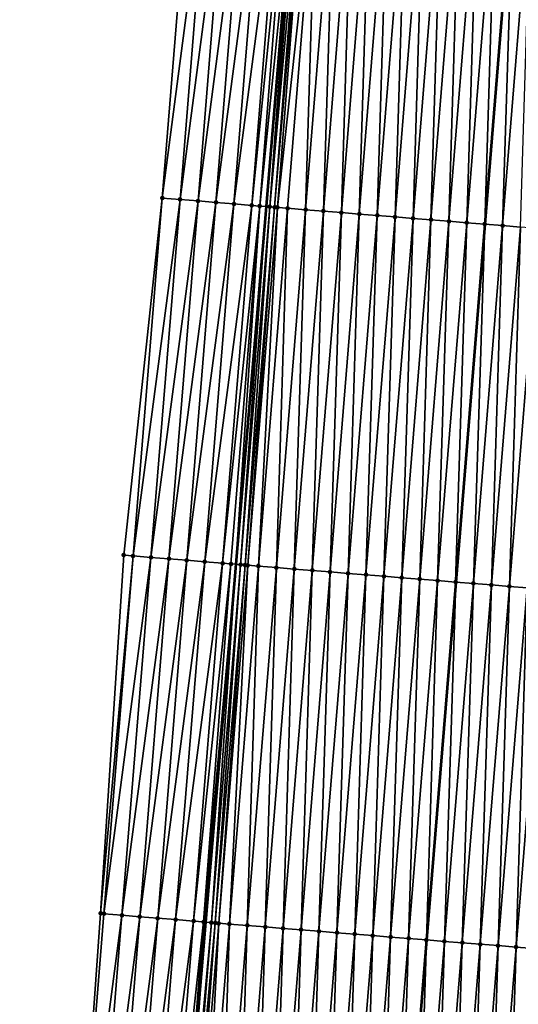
# Model space of a CAD drawing. Header units: feet. Extents: x 2017424 to 2024169, y 808042 to 818730.
# Tile 82 of 256: x 2023592 to 2023620, y 810699 to 810754. Entities that reach past the tile are written whole.
import ezdxf

# ---------------------------------------------------------------- set-up
doc = ezdxf.new("R2010")
doc.units = ezdxf.units.FT
doc.header["$MEASUREMENT"] = 0
for name, color, linetype, lineweight in [('EP_Travel Lane', 172, 'Continuous', 53), ('NB-Road Shots', 141, 'Continuous', 100), ('NB-Road X-Section', 40, 'Continuous', 13), ('STRIPING', 60, 'Continuous', 53)]:
    doc.layers.add(name, color=color, linetype=linetype, lineweight=lineweight)
doc.layers.add('I-77-MM15-17_NB-Surface-BORDER', color=7, linetype='Continuous')
doc.layers.add('I-77-MM15-17_NB-Surface-TIN', color=7, linetype='Continuous')

msp = doc.modelspace()

# ---------------------------------------------------------------- linework, layer by layer
at = {"layer": 'EP_Travel Lane'}
msp.add_polyline3d([(2023632.992559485, 811081.9913671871, 313.6887602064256), (2023631.403620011, 811062.0650068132, 313.0420746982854), (2023629.814733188, 811042.1393067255, 312.37646382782), (2023628.225897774, 811022.2142513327, 311.6923577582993), (2023626.637127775, 811002.2900162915, 310.9847288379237), (2023625.048456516, 810982.3670195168, 310.2415907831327), (2023623.459773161, 810962.443871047, 309.5028009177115), (2023621.875064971, 810942.5160834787, 308.7736940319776), (2023620.292270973, 810922.5912920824, 308.0683231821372), (2023618.709496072, 810902.6667411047, 307.3562105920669), (2023617.126742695, 810882.7424610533, 306.636506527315), (2023615.544039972, 810862.818818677, 305.8989240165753), (2023613.961325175, 810842.8950242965, 305.1656046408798), (2023612.378627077, 810822.9714401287, 304.4263903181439), (2023610.795837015, 810803.0466982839, 303.7196265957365), (2023609.213000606, 810783.121373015, 303.0292242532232), (2023607.630161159, 810763.1960094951, 302.3398941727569), (2023605.979310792, 810743.302114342, 301.6367333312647), (2023604.299157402, 810723.383951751, 300.9671775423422), (2023602.619003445, 810703.4657824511, 300.2978172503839), (2023600.938881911, 810683.5479975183, 299.6173624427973), (2023599.258795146, 810663.630624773, 298.9250161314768), (2023597.578762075, 810643.7138885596, 298.214302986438)], dxfattribs=at)
at = {"layer": 'I-77-MM15-17_NB-Surface-BORDER', "color": 3, "linetype": 'Continuous', "lineweight": -3}
msp.add_polyline3d([(2023592.275130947, 810644.1509401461, 298.0404643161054), (2023593.842844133, 810664.0763767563, 298.7634139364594), (2023595.35983458, 810684.0066878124, 299.4647955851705), (2023596.772060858, 810703.9467178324, 300.1316304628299), (2023598.064089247, 810723.8970775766, 300.7823496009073), (2023600.200499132, 810743.7770080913, 301.4850223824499), (2023601.806660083, 810763.6644629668, 302.1803638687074), (2023603.389894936, 810783.5897562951, 302.8707733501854), (2023604.973062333, 810803.5142006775, 303.5849821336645), (2023606.556296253, 810823.4394822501, 304.275729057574), (2023608.176198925, 810843.3611824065, 304.9850735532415), (2023610.338646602, 810863.2390733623, 305.7138984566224), (2023612.023040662, 810883.1550616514, 306.4396089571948), (2023613.071149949, 810903.122193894, 307.1490006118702), (2023614.472912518, 810923.0611707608, 307.8599184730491), (2023615.923728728, 810942.9967432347, 308.5570902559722), (2023617.531072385, 810962.924606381, 309.2755246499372), (2023619.229140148, 810982.8390666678, 310.0133402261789), (2023620.852619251, 811002.7593942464, 310.7534461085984), (2023622.591359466, 811022.6712216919, 311.4738650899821), (2023624.504553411, 811042.5698100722, 312.1751374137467), (2023626.538990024, 811062.4591581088, 312.8642135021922), (2023628.913183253, 811082.3210634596, 313.5632817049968)], dxfattribs=at)
at = {"layer": 'I-77-MM15-17_NB-Surface-TIN', "color": 128, "linetype": 'Continuous', "lineweight": -3}
for points in [[(2023600.200499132, 810743.7770080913, 301.4850223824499), (2023602.803469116, 810763.5846373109, 302.1976541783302), (2023601.806660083, 810763.6644629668, 302.1803638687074)], [(2023600.200499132, 810743.7770080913, 301.4850223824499), (2023601.197156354, 810743.6953081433, 301.5053473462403), (2023602.803469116, 810763.5846373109, 302.1976541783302)], [(2023601.197156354, 810743.6953081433, 301.5053473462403), (2023603.800256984, 810763.5045452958, 302.2224116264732), (2023602.803469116, 810763.5846373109, 302.1976541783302)], [(2023601.197156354, 810743.6953081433, 301.5053473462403), (2023602.193793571, 810743.6133620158, 301.5327738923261), (2023603.800256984, 810763.5045452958, 302.2224116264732)], [(2023602.193793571, 810743.6133620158, 301.5327738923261), (2023604.79701148, 810763.4240332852, 302.2589432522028), (2023603.800256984, 810763.5045452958, 302.2224116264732)], [(2023602.193793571, 810743.6133620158, 301.5327738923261), (2023603.190429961, 810743.5314057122, 301.560493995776), (2023604.79701148, 810763.4240332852, 302.2589432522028)], [(2023603.190429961, 810743.5314057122, 301.560493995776), (2023605.793820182, 810763.344203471, 302.276350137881), (2023604.79701148, 810763.4240332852, 302.2589432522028)], [(2023603.190429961, 810743.5314057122, 301.560493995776), (2023604.187076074, 810743.449569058, 301.5847625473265), (2023605.793820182, 810763.344203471, 302.276350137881)], [(2023604.187076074, 810743.449569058, 301.5847625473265), (2023606.790594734, 810763.2639438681, 302.3058057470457), (2023605.793820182, 810763.344203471, 302.276350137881)], [(2023604.187076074, 810743.449569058, 301.5847625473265), (2023605.183724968, 810743.3677666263, 301.6080438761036), (2023606.790594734, 810763.2639438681, 302.3058057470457)], [(2023605.183724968, 810743.3677666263, 301.6080438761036), (2023607.194908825, 810763.2308953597, 302.3314992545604), (2023606.790594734, 810763.2639438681, 302.3058057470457)], [(2023605.183724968, 810743.3677666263, 301.6080438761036), (2023605.630549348, 810743.3307682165, 301.6277721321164), (2023607.194908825, 810763.2308953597, 302.3314992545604)], [(2023605.630549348, 810743.3307682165, 301.6277721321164), (2023607.630161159, 810763.1960094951, 302.3398941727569), (2023607.194908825, 810763.2308953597, 302.3314992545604)], [(2023605.630549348, 810743.3307682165, 301.6277721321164), (2023605.979310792, 810743.302114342, 301.6367333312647), (2023607.630161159, 810763.1960094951, 302.3398941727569)], [(2023606.180344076, 810743.2855976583, 301.6418987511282), (2023607.630161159, 810763.1960094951, 302.3398941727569), (2023605.979310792, 810743.302114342, 301.6367333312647)], [(2023606.180344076, 810743.2855976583, 301.6418987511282), (2023607.787347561, 810763.1834108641, 302.3429259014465), (2023607.630161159, 810763.1960094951, 302.3398941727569)], [(2023606.180344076, 810743.2855976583, 301.6418987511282), (2023608.012578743, 810763.1654370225, 302.3450792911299), (2023607.787347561, 810763.1834108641, 302.3429259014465)], [(2023606.180344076, 810743.2855976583, 301.6418987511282), (2023606.454828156, 810743.2631470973, 301.6460637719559), (2023608.012578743, 810763.1654370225, 302.3450792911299)], [(2023606.454828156, 810743.2631470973, 301.6460637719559), (2023608.152141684, 810763.1543832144, 302.3440858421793), (2023608.012578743, 810763.1654370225, 302.3450792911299)], [(2023606.454828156, 810743.2631470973, 301.6460637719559), (2023606.614306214, 810743.2502338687, 301.6447358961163), (2023608.152141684, 810763.1543832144, 302.3440858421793)], [(2023606.614306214, 810743.2502338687, 301.6447358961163), (2023608.784242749, 810763.1046694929, 302.3298192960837), (2023608.152141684, 810763.1543832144, 302.3440858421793)], [(2023606.614306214, 810743.2502338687, 301.6447358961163), (2023607.177085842, 810743.2049380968, 301.6322114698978), (2023608.784242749, 810763.1046694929, 302.3298192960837)], [(2023607.177085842, 810743.2049380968, 301.6322114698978), (2023608.173850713, 810743.1245628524, 301.6143224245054), (2023608.784242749, 810763.1046694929, 302.3298192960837)], [(2023608.173850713, 810743.1245628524, 301.6143224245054), (2023609.781170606, 810763.0263392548, 302.3051869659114), (2023608.784242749, 810763.1046694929, 302.3298192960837)], [(2023608.173850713, 810743.1245628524, 301.6143224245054), (2023609.170621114, 810743.0442556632, 301.5944701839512), (2023609.781170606, 810763.0263392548, 302.3051869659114)], [(2023609.170621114, 810743.0442556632, 301.5944701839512), (2023610.778084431, 810762.9478324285, 302.2855051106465), (2023609.781170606, 810763.0263392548, 302.3051869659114)], [(2023609.170621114, 810743.0442556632, 301.5944701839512), (2023610.167383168, 810742.9638457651, 301.5775808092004), (2023610.778084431, 810762.9478324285, 302.2855051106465)], [(2023610.167383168, 810742.9638457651, 301.5775808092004), (2023611.774988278, 810762.8692000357, 302.2693434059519), (2023610.778084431, 810762.9478324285, 302.2855051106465)], [(2023610.167383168, 810742.9638457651, 301.5775808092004), (2023611.164144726, 810742.8834297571, 301.5608676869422), (2023611.774988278, 810762.8692000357, 302.2693434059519)], [(2023611.164144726, 810742.8834297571, 301.5608676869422), (2023612.771896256, 810762.7906196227, 302.2517244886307), (2023611.774988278, 810762.8692000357, 302.2693434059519)], [(2023611.164144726, 810742.8834297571, 301.5608676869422), (2023612.16091806, 810742.8031586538, 301.5399744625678), (2023612.771896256, 810762.7906196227, 302.2517244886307)], [(2023612.16091806, 810742.8031586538, 301.5399744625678), (2023613.768807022, 810762.7120742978, 302.2331219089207), (2023612.771896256, 810762.7906196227, 302.2517244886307)], [(2023612.16091806, 810742.8031586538, 301.5399744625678), (2023613.157699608, 810742.7229886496, 301.5161648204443), (2023613.768807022, 810762.7120742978, 302.2331219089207)], [(2023613.157699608, 810742.7229886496, 301.5161648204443), (2023614.765737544, 810762.6337776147, 302.2075488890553), (2023613.768807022, 810762.7120742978, 302.2331219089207)], [(2023613.157699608, 810742.7229886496, 301.5161648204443), (2023614.154473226, 810742.6427210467, 301.4951706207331), (2023614.765737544, 810762.6337776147, 302.2075488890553)], [(2023614.154473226, 810742.6427210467, 301.4951706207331), (2023615.762663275, 810762.5554206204, 302.1836666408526), (2023614.765737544, 810762.6337776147, 302.2075488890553)], [(2023614.154473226, 810742.6427210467, 301.4951706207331), (2023615.151251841, 810742.56251494, 301.472402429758), (2023615.762663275, 810762.5554206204, 302.1836666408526)], [(2023615.151251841, 810742.56251494, 301.472402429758), (2023616.759586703, 810762.4770346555, 302.1605965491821), (2023615.762663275, 810762.5554206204, 302.1836666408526)], [(2023615.151251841, 810742.56251494, 301.472402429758), (2023616.148014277, 810742.48210974, 301.4553775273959), (2023616.759586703, 810762.4770346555, 302.1605965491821)], [(2023616.148014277, 810742.48210974, 301.4553775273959), (2023617.756485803, 810762.3983425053, 302.146110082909), (2023616.759586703, 810762.4770346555, 302.1605965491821)], [(2023616.148014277, 810742.48210974, 301.4553775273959), (2023617.144780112, 810742.4017463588, 301.4371462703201), (2023617.756485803, 810762.3983425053, 302.146110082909)], [(2023617.144780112, 810742.4017463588, 301.4371462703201), (2023618.753400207, 810762.319842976, 302.1262236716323), (2023617.756485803, 810762.3983425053, 302.146110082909)], [(2023617.144780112, 810742.4017463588, 301.4371462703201), (2023618.141556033, 810742.3215071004, 301.4153344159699), (2023618.753400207, 810762.319842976, 302.1262236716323)], [(2023618.141556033, 810742.3215071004, 301.4153344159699), (2023619.750337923, 810762.2416368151, 302.0981129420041), (2023618.753400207, 810762.319842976, 302.1262236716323)], [(2023618.141556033, 810742.3215071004, 301.4153344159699), (2023618.149529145, 810742.3208662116, 301.4151330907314), (2023619.750337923, 810762.2416368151, 302.0981129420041)], [(2023619.750337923, 810762.2416368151, 302.0981129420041), (2023618.149529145, 810742.3208662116, 301.4151330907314), (2023619.758323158, 810762.2410091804, 302.0979218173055)], [(2023619.138341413, 810742.2413842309, 301.3901650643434), (2023619.758323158, 810762.2410091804, 302.0979218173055), (2023618.149529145, 810742.3208662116, 301.4151330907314)], [(2023619.138341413, 810742.2413842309, 301.3901650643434), (2023620.747263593, 810762.1632790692, 302.0742517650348), (2023619.758323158, 810762.2410091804, 302.0979218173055)], [(2023619.138341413, 810742.2413842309, 301.3901650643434), (2023620.13513184, 810742.1613234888, 301.3632035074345), (2023620.747263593, 810762.1632790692, 302.0742517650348)], [(2023598.064089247, 810723.8970775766, 300.7823496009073), (2023598.581553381, 810723.8545538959, 300.7959140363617), (2023600.200499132, 810743.7770080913, 301.4850223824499)], [(2023598.581553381, 810723.8545538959, 300.7959140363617), (2023601.197156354, 810743.6953081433, 301.5053473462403), (2023600.200499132, 810743.7770080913, 301.4850223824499)], [(2023598.581553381, 810723.8545538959, 300.7959140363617), (2023599.578191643, 810723.7726206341, 300.8229694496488), (2023601.197156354, 810743.6953081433, 301.5053473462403)], [(2023599.578191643, 810723.7726206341, 300.8229694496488), (2023602.193793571, 810743.6133620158, 301.5327738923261), (2023601.197156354, 810743.6953081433, 301.5053473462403)], [(2023599.578191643, 810723.7726206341, 300.8229694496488), (2023600.574830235, 810723.6906914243, 300.8499079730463), (2023602.193793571, 810743.6133620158, 301.5327738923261)], [(2023600.574830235, 810723.6906914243, 300.8499079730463), (2023603.190429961, 810743.5314057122, 301.560493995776), (2023602.193793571, 810743.6133620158, 301.5327738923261)], [(2023600.574830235, 810723.6906914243, 300.8499079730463), (2023601.571448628, 810723.6085136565, 300.8840166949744), (2023603.190429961, 810743.5314057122, 301.560493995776)], [(2023601.571448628, 810723.6085136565, 300.8840166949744), (2023604.187076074, 810743.449569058, 301.5847625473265), (2023603.190429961, 810743.5314057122, 301.560493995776)], [(2023601.571448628, 810723.6085136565, 300.8840166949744), (2023602.568072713, 810723.5264059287, 300.916104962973), (2023604.187076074, 810743.449569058, 301.5847625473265)], [(2023602.568072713, 810723.5264059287, 300.916104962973), (2023605.183724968, 810743.3677666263, 301.6080438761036), (2023604.187076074, 810743.449569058, 301.5847625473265)], [(2023602.568072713, 810723.5264059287, 300.916104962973), (2023603.564712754, 810723.4444945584, 300.9425288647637), (2023605.183724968, 810743.3677666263, 301.6080438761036)], [(2023603.564712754, 810723.4444945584, 300.9425288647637), (2023605.630549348, 810743.3307682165, 301.6277721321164), (2023605.183724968, 810743.3677666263, 301.6080438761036)], [(2023603.564712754, 810723.4444945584, 300.9425288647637), (2023604.026680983, 810723.4061804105, 300.9646962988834), (2023605.630549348, 810743.3307682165, 301.6277721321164)], [(2023604.026680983, 810723.4061804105, 300.9646962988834), (2023604.299157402, 810723.383951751, 300.9671775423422), (2023605.630549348, 810743.3307682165, 301.6277721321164)], [(2023605.630549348, 810743.3307682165, 301.6277721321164), (2023604.299157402, 810723.383951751, 300.9671775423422), (2023605.979310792, 810743.302114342, 301.6367333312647)], [(2023604.56135107, 810723.3625619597, 300.9695651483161), (2023605.979310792, 810743.302114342, 301.6367333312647), (2023604.299157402, 810723.383951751, 300.9671775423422)], [(2023604.56135107, 810723.3625619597, 300.9695651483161), (2023606.180344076, 810743.2855976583, 301.6418987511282), (2023605.979310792, 810743.302114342, 301.6367333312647)], [(2023604.56135107, 810723.3625619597, 300.9695651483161), (2023604.808467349, 810723.3424340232, 300.9709029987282), (2023606.180344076, 810743.2855976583, 301.6418987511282)], [(2023604.808467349, 810723.3424340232, 300.9709029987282), (2023606.454828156, 810743.2631470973, 301.6460637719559), (2023606.180344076, 810743.2855976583, 301.6418987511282)], [(2023604.808467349, 810723.3424340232, 300.9709029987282), (2023604.964622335, 810723.3297822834, 300.9698202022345), (2023606.454828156, 810743.2631470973, 301.6460637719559)], [(2023604.964622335, 810723.3297822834, 300.9698202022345), (2023606.614306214, 810743.2502338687, 301.6447358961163), (2023606.454828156, 810743.2631470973, 301.6460637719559)], [(2023604.964622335, 810723.3297822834, 300.9698202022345), (2023605.558113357, 810723.2821549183, 300.9525933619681), (2023606.614306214, 810743.2502338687, 301.6447358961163)], [(2023605.558113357, 810723.2821549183, 300.9525933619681), (2023607.177085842, 810743.2049380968, 301.6322114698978), (2023606.614306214, 810743.2502338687, 301.6447358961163)], [(2023605.558113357, 810723.2821549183, 300.9525933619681), (2023606.554888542, 810723.2019065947, 300.9310430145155), (2023607.177085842, 810743.2049380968, 301.6322114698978)], [(2023606.554888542, 810723.2019065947, 300.9310430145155), (2023608.173850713, 810743.1245628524, 301.6143224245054), (2023607.177085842, 810743.2049380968, 301.6322114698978)], [(2023606.554888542, 810723.2019065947, 300.9310430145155), (2023607.551660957, 810723.121624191, 300.9104757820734), (2023608.173850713, 810743.1245628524, 301.6143224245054)], [(2023607.551660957, 810723.121624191, 300.9104757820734), (2023609.170621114, 810743.0442556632, 301.5944701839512), (2023608.173850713, 810743.1245628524, 301.6143224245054)], [(2023607.551660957, 810723.121624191, 300.9104757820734), (2023608.548428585, 810723.0412828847, 300.8916077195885), (2023609.170621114, 810743.0442556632, 301.5944701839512)], [(2023608.548428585, 810723.0412828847, 300.8916077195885), (2023610.167383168, 810742.9638457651, 301.5775808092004), (2023609.170621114, 810743.0442556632, 301.5944701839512)], [(2023608.548428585, 810723.0412828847, 300.8916077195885), (2023609.545188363, 810722.9608449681, 300.8755265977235), (2023610.167383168, 810742.9638457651, 301.5775808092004)], [(2023609.545188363, 810722.9608449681, 300.8755265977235), (2023611.164144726, 810742.8834297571, 301.5608676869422), (2023610.167383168, 810742.9638457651, 301.5775808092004)], [(2023609.545188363, 810722.9608449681, 300.8755265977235), (2023610.541956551, 810722.8805105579, 300.8564596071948), (2023611.164144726, 810742.8834297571, 301.5608676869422)], [(2023610.541956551, 810722.8805105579, 300.8564596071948), (2023612.16091806, 810742.8031586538, 301.5399744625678), (2023611.164144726, 810742.8834297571, 301.5608676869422)], [(2023610.541956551, 810722.8805105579, 300.8564596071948), (2023611.538729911, 810722.800239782, 300.8355569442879), (2023612.16091806, 810742.8031586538, 301.5399744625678)], [(2023611.538729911, 810722.800239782, 300.8355569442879), (2023613.157699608, 810742.7229886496, 301.5161648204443), (2023612.16091806, 810742.8031586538, 301.5399744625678)], [(2023611.538729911, 810722.800239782, 300.8355569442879), (2023612.535508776, 810722.7200367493, 300.8127000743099), (2023613.157699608, 810742.7229886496, 301.5161648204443)], [(2023612.535508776, 810722.7200367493, 300.8127000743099), (2023614.154473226, 810742.6427210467, 301.4951706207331), (2023613.157699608, 810742.7229886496, 301.5161648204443)], [(2023612.535508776, 810722.7200367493, 300.8127000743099), (2023613.532287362, 810722.6398302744, 300.7899425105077), (2023614.154473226, 810742.6427210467, 301.4951706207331)], [(2023613.532287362, 810722.6398302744, 300.7899425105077), (2023615.151251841, 810742.56251494, 301.472402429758), (2023614.154473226, 810742.6427210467, 301.4951706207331)], [(2023613.532287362, 810722.6398302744, 300.7899425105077), (2023614.529051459, 810722.5594455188, 300.7723278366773), (2023615.151251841, 810742.56251494, 301.472402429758)], [(2023614.529051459, 810722.5594455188, 300.7723278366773), (2023616.148014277, 810742.48210974, 301.4553775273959), (2023615.151251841, 810742.56251494, 301.472402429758)], [(2023614.529051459, 810722.5594455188, 300.7723278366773), (2023615.525819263, 810722.4791063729, 300.7533974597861), (2023616.148014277, 810742.48210974, 301.4553775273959)], [(2023615.525819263, 810722.4791063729, 300.7533974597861), (2023617.144780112, 810742.4017463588, 301.4371462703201), (2023616.148014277, 810742.48210974, 301.4553775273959)], [(2023615.525819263, 810722.4791063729, 300.7533974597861), (2023616.522607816, 810722.3990225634, 300.7271013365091), (2023617.144780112, 810742.4017463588, 301.4371462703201)], [(2023616.522607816, 810722.3990225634, 300.7271013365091), (2023618.141556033, 810742.3215071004, 301.4153344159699), (2023617.144780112, 810742.4017463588, 301.4371462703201)], [(2023616.522607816, 810722.3990225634, 300.7271013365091), (2023616.530581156, 810722.3983810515, 300.726917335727), (2023618.141556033, 810742.3215071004, 301.4153344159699)], [(2023618.141556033, 810742.3215071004, 301.4153344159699), (2023616.530581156, 810722.3983810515, 300.726917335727), (2023618.149529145, 810742.3208662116, 301.4151330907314)], [(2023617.519387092, 810722.3188245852, 300.7040986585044), (2023618.149529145, 810742.3208662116, 301.4151330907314), (2023616.530581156, 810722.3983810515, 300.726917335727)], [(2023617.519387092, 810722.3188245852, 300.7040986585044), (2023619.138341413, 810742.2413842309, 301.3901650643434), (2023618.149529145, 810742.3208662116, 301.4151330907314)], [(2023617.519387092, 810722.3188245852, 300.7040986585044), (2023618.516170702, 810722.2386799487, 300.6795572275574), (2023619.138341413, 810742.2413842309, 301.3901650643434)], [(2023618.516170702, 810722.2386799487, 300.6795572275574), (2023620.13513184, 810742.1613234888, 301.3632035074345), (2023619.138341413, 810742.2413842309, 301.3901650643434)], [(2023618.516170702, 810722.2386799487, 300.6795572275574), (2023619.512957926, 810722.1585797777, 300.6537330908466), (2023620.13513184, 810742.1613234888, 301.3632035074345)], [(2023619.512957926, 810722.1585797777, 300.6537330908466), (2023621.131918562, 810742.0812171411, 301.3375575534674), (2023620.13513184, 810742.1613234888, 301.3632035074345)], [(2023619.512957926, 810722.1585797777, 300.6537330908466), (2023620.509724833, 810722.0782295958, 300.6351210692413), (2023621.131918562, 810742.0812171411, 301.3375575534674)], [(2023598.064089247, 810723.8970775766, 300.7823496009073), (2023596.772060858, 810703.9467178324, 300.1316304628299), (2023598.581553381, 810723.8545538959, 300.7959140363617)], [(2023596.962525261, 810703.9310860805, 300.1360484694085), (2023598.581553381, 810723.8545538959, 300.7959140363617), (2023596.772060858, 810703.9467178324, 300.1316304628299)], [(2023596.962525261, 810703.9310860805, 300.1360484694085), (2023599.578191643, 810723.7726206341, 300.8229694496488), (2023598.581553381, 810723.8545538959, 300.7959140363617)], [(2023596.962525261, 810703.9310860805, 300.1360484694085), (2023597.959180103, 810703.8493568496, 300.1572180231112), (2023599.578191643, 810723.7726206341, 300.8229694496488)], [(2023597.959180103, 810703.8493568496, 300.1572180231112), (2023600.574830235, 810723.6906914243, 300.8499079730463), (2023599.578191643, 810723.7726206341, 300.8229694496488)], [(2023597.959180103, 810703.8493568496, 300.1572180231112), (2023598.955811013, 810703.7673331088, 300.186883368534), (2023600.574830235, 810723.6906914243, 300.8499079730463)], [(2023598.955811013, 810703.7673331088, 300.186883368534), (2023601.571448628, 810723.6085136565, 300.8840166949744), (2023600.574830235, 810723.6906914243, 300.8499079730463)], [(2023598.955811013, 810703.7673331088, 300.186883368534), (2023599.952432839, 810703.6851975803, 300.2197734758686), (2023601.571448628, 810723.6085136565, 300.8840166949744)], [(2023599.952432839, 810703.6851975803, 300.2197734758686), (2023602.568072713, 810723.5264059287, 300.916104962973), (2023601.571448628, 810723.6085136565, 300.8840166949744)], [(2023599.952432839, 810703.6851975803, 300.2197734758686), (2023600.949058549, 810703.6031098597, 300.2512844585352), (2023602.568072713, 810723.5264059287, 300.916104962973)], [(2023600.949058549, 810703.6031098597, 300.2512844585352), (2023603.564712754, 810723.4444945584, 300.9425288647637), (2023602.568072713, 810723.5264059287, 300.916104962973)], [(2023600.949058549, 810703.6031098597, 300.2512844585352), (2023601.945684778, 810703.5210285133, 300.2826115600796), (2023603.564712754, 810723.4444945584, 300.9425288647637)], [(2023601.945684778, 810703.5210285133, 300.2826115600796), (2023604.026680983, 810723.4061804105, 300.9646962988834), (2023603.564712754, 810723.4444945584, 300.9425288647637)], [(2023601.945684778, 810703.5210285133, 300.2826115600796), (2023602.502324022, 810703.4752983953, 300.296834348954), (2023604.026680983, 810723.4061804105, 300.9646962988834)], [(2023602.502324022, 810703.4752983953, 300.296834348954), (2023604.299157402, 810723.383951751, 300.9671775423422), (2023604.026680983, 810723.4061804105, 300.9646962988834)], [(2023602.502324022, 810703.4752983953, 300.296834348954), (2023602.619003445, 810703.4657824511, 300.2978172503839), (2023604.299157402, 810723.383951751, 300.9671775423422)], [(2023602.942348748, 810703.4394115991, 300.3005410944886), (2023604.299157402, 810723.383951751, 300.9671775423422), (2023602.619003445, 810703.4657824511, 300.2978172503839)], [(2023602.942348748, 810703.4394115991, 300.3005410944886), (2023604.56135107, 810723.3625619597, 300.9695651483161), (2023604.299157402, 810723.383951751, 300.9671775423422)], [(2023602.942348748, 810703.4394115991, 300.3005410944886), (2023603.149510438, 810703.4225390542, 300.3016328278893), (2023604.56135107, 810723.3625619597, 300.9695651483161)], [(2023603.149510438, 810703.4225390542, 300.3016328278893), (2023604.808467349, 810723.3424340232, 300.9709029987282), (2023604.56135107, 810723.3625619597, 300.9695651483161)], [(2023603.149510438, 810703.4225390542, 300.3016328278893), (2023603.34733905, 810703.4065190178, 300.3000284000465), (2023604.808467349, 810723.3424340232, 300.9709029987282)], [(2023603.34733905, 810703.4065190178, 300.3000284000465), (2023604.964622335, 810723.3297822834, 300.9698202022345), (2023604.808467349, 810723.3424340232, 300.9709029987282)], [(2023603.34733905, 810703.4065190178, 300.3000284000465), (2023603.939106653, 810703.3589506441, 300.2851244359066), (2023604.964622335, 810723.3297822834, 300.9698202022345)], [(2023603.939106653, 810703.3589506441, 300.2851244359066), (2023605.558113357, 810723.2821549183, 300.9525933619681), (2023604.964622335, 810723.3297822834, 300.9698202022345)], [(2023603.939106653, 810703.3589506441, 300.2851244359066), (2023604.935892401, 810703.2788323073, 300.2598241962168), (2023605.558113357, 810723.2821549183, 300.9525933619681)], [(2023604.935892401, 810703.2788323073, 300.2598241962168), (2023606.554888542, 810723.2019065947, 300.9310430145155), (2023605.558113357, 810723.2821549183, 300.9525933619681)], [(2023604.935892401, 810703.2788323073, 300.2598241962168), (2023605.932663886, 810703.1985384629, 300.2395868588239), (2023606.554888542, 810723.2019065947, 300.9310430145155)], [(2023605.932663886, 810703.1985384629, 300.2395868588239), (2023607.551660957, 810723.121624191, 300.9104757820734), (2023606.554888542, 810723.2019065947, 300.9310430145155)], [(2023605.932663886, 810703.1985384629, 300.2395868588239), (2023606.929433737, 810703.118224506, 300.2199297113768), (2023607.551660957, 810723.121624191, 300.9104757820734)], [(2023606.929433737, 810703.118224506, 300.2199297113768), (2023608.548428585, 810723.0412828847, 300.8916077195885), (2023607.551660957, 810723.121624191, 300.9104757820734)], [(2023606.929433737, 810703.118224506, 300.2199297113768), (2023607.926190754, 810703.0377526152, 300.2048285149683), (2023608.548428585, 810723.0412828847, 300.8916077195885)], [(2023607.926190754, 810703.0377526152, 300.2048285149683), (2023609.545188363, 810722.9608449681, 300.8755265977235), (2023608.548428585, 810723.0412828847, 300.8916077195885)], [(2023607.926190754, 810703.0377526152, 300.2048285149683), (2023608.922958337, 810702.9574107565, 300.185976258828), (2023609.545188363, 810722.9608449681, 300.8755265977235)], [(2023608.922958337, 810702.9574107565, 300.185976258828), (2023610.541956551, 810722.8805105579, 300.8564596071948), (2023609.545188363, 810722.9608449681, 300.8755265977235)], [(2023608.922958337, 810702.9574107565, 300.185976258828), (2023609.919744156, 810702.8772932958, 300.160650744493), (2023610.541956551, 810722.8805105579, 300.8564596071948)], [(2023609.919744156, 810702.8772932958, 300.160650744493), (2023611.538729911, 810722.800239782, 300.8355569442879), (2023610.541956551, 810722.8805105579, 300.8564596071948)], [(2023609.919744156, 810702.8772932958, 300.160650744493), (2023610.916522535, 810702.7970842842, 300.1379662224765), (2023611.538729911, 810722.800239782, 300.8355569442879)], [(2023610.916522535, 810702.7970842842, 300.1379662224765), (2023612.535508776, 810722.7200367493, 300.8127000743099), (2023611.538729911, 810722.800239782, 300.8355569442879)], [(2023610.916522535, 810702.7970842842, 300.1379662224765), (2023611.913296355, 810702.716819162, 300.1169003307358), (2023612.535508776, 810722.7200367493, 300.8127000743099)], [(2023611.913296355, 810702.716819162, 300.1169003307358), (2023613.532287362, 810722.6398302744, 300.7899425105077), (2023612.535508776, 810722.7200367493, 300.8127000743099)], [(2023611.913296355, 810702.716819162, 300.1169003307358), (2023612.910065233, 810702.6364932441, 300.0975882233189), (2023613.532287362, 810722.6398302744, 300.7899425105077)], [(2023612.910065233, 810702.6364932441, 300.0975882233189), (2023614.529051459, 810722.5594455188, 300.7723278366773), (2023613.532287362, 810722.6398302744, 300.7899425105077)], [(2023612.910065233, 810702.6364932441, 300.0975882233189), (2023613.906839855, 810702.5562379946, 300.0762375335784), (2023614.529051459, 810722.5594455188, 300.7723278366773)], [(2023613.906839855, 810702.5562379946, 300.0762375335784), (2023615.525819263, 810722.4791063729, 300.7533974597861), (2023614.529051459, 810722.5594455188, 300.7723278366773)], [(2023613.906839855, 810702.5562379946, 300.0762375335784), (2023614.903611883, 810702.4759508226, 300.0558077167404), (2023615.525819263, 810722.4791063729, 300.7533974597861)], [(2023614.903611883, 810702.4759508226, 300.0558077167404), (2023616.522607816, 810722.3990225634, 300.7271013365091), (2023615.525819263, 810722.4791063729, 300.7533974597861)], [(2023614.903611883, 810702.4759508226, 300.0558077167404), (2023614.911585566, 810702.4753101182, 300.0555997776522), (2023616.522607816, 810722.3990225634, 300.7271013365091)], [(2023616.522607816, 810722.3990225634, 300.7271013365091), (2023614.911585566, 810702.4753101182, 300.0555997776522), (2023616.530581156, 810722.3983810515, 300.726917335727)], [(2023615.900399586, 810702.3958565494, 300.0298133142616), (2023616.530581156, 810722.3983810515, 300.726917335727), (2023614.911585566, 810702.4753101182, 300.0555997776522)], [(2023615.900399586, 810702.3958565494, 300.0298133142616), (2023617.519387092, 810722.3188245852, 300.7040986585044), (2023616.530581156, 810722.3983810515, 300.726917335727)], [(2023615.900399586, 810702.3958565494, 300.0298133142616), (2023616.897185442, 810702.3157395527, 300.0044744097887), (2023617.519387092, 810722.3188245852, 300.7040986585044)], [(2023616.897185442, 810702.3157395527, 300.0044744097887), (2023618.516170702, 810722.2386799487, 300.6795572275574), (2023617.519387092, 810722.3188245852, 300.7040986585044)], [(2023616.897185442, 810702.3157395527, 300.0044744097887), (2023617.893966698, 810702.2355659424, 299.9807686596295), (2023618.516170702, 810722.2386799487, 300.6795572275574)], [(2023617.893966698, 810702.2355659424, 299.9807686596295), (2023619.512957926, 810722.1585797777, 300.6537330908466), (2023618.516170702, 810722.2386799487, 300.6795572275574)], [(2023617.893966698, 810702.2355659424, 299.9807686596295), (2023618.890734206, 810702.1552231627, 299.9619429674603), (2023619.512957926, 810722.1585797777, 300.6537330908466)], [(2023618.890734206, 810702.1552231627, 299.9619429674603), (2023620.509724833, 810722.0782295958, 300.6351210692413), (2023619.512957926, 810722.1585797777, 300.6537330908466)], [(2023618.890734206, 810702.1552231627, 299.9619429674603), (2023619.887492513, 810702.0747671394, 299.9463840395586), (2023620.509724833, 810722.0782295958, 300.6351210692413)], [(2023619.887492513, 810702.0747671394, 299.9463840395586), (2023621.506479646, 810721.9977305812, 300.6208024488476), (2023620.509724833, 810722.0782295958, 300.6351210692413)], [(2023619.887492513, 810702.0747671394, 299.9463840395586), (2023620.884264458, 810701.9944789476, 299.9259836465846), (2023621.506479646, 810721.9977305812, 300.6208024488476)], [(2023595.35983458, 810684.0066878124, 299.4647955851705), (2023596.962525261, 810703.9310860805, 300.1360484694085), (2023596.772060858, 810703.9467178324, 300.1316304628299)], [(2023595.35983458, 810684.0066878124, 299.4647955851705), (2023597.959180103, 810703.8493568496, 300.1572180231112), (2023596.962525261, 810703.9310860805, 300.1360484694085)], [(2023596.340175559, 810683.926179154, 299.4889781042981), (2023597.959180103, 810703.8493568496, 300.1572180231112), (2023595.35983458, 810684.0066878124, 299.4647955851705)], [(2023596.340175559, 810683.926179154, 299.4889781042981), (2023598.955811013, 810703.7673331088, 300.186883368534), (2023597.959180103, 810703.8493568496, 300.1572180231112)], [(2023596.340175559, 810683.926179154, 299.4889781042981), (2023597.336808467, 810683.8441800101, 299.5179340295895), (2023598.955811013, 810703.7673331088, 300.186883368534)], [(2023597.336808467, 810683.8441800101, 299.5179340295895), (2023599.952432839, 810703.6851975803, 300.2197734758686), (2023598.955811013, 810703.7673331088, 300.186883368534)], [(2023597.336808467, 810683.8441800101, 299.5179340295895), (2023598.333437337, 810683.7621311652, 299.5483236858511), (2023599.952432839, 810703.6851975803, 300.2197734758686)], [(2023598.333437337, 810683.7621311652, 299.5483236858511), (2023600.949058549, 810703.6031098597, 300.2512844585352), (2023599.952432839, 810703.6851975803, 300.2197734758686)], [(2023598.333437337, 810683.7621311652, 299.5483236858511), (2023599.330064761, 810683.680064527, 299.5792266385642), (2023600.949058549, 810703.6031098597, 300.2512844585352)], [(2023599.330064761, 810683.680064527, 299.5792266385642), (2023601.945684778, 810703.5210285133, 300.2826115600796), (2023600.949058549, 810703.6031098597, 300.2512844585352)], [(2023599.330064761, 810683.680064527, 299.5792266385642), (2023600.326705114, 810683.5981569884, 299.6055400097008), (2023601.945684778, 810703.5210285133, 300.2826115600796)], [(2023600.326705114, 810683.5981569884, 299.6055400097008), (2023602.502324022, 810703.4752983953, 300.296834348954), (2023601.945684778, 810703.5210285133, 300.2826115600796)], [(2023600.326705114, 810683.5981569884, 299.6055400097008), (2023600.938881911, 810683.5479975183, 299.6173624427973), (2023602.502324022, 810703.4752983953, 300.296834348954)], [(2023602.502324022, 810703.4752983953, 300.296834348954), (2023600.938881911, 810683.5479975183, 299.6173624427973), (2023602.619003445, 810703.4657824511, 300.2978172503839)], [(2023601.125245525, 810683.5327275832, 299.6209615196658), (2023602.619003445, 810703.4657824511, 300.2978172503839), (2023600.938881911, 810683.5479975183, 299.6173624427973)], [(2023601.125245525, 810683.5327275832, 299.6209615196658), (2023602.942348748, 810703.4394115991, 300.3005410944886), (2023602.619003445, 810703.4657824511, 300.2978172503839)], [(2023601.125245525, 810683.5327275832, 299.6209615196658), (2023601.196629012, 810683.5269236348, 299.6210520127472), (2023602.942348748, 810703.4394115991, 300.3005410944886)], [(2023601.196629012, 810683.5269236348, 299.6210520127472), (2023601.32337651, 810683.5166314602, 299.6208334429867), (2023602.942348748, 810703.4394115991, 300.3005410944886)], [(2023601.32337651, 810683.5166314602, 299.6208334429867), (2023603.149510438, 810703.4225390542, 300.3016328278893), (2023602.942348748, 810703.4394115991, 300.3005410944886)], [(2023601.32337651, 810683.5166314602, 299.6208334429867), (2023601.69926859, 810683.4862105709, 299.6172514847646), (2023603.149510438, 810703.4225390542, 300.3016328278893)], [(2023601.69926859, 810683.4862105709, 299.6172514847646), (2023603.34733905, 810703.4065190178, 300.3000284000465), (2023603.149510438, 810703.4225390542, 300.3016328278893)], [(2023601.69926859, 810683.4862105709, 299.6172514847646), (2023602.320140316, 810683.4362431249, 299.603322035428), (2023603.34733905, 810703.4065190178, 300.3000284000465)], [(2023602.320140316, 810683.4362431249, 299.603322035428), (2023603.939106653, 810703.3589506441, 300.2851244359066), (2023603.34733905, 810703.4065190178, 300.3000284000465)], [(2023602.320140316, 810683.4362431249, 299.603322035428), (2023603.316919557, 810683.3560447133, 299.5803318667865), (2023603.939106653, 810703.3589506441, 300.2851244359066)], [(2023603.316919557, 810683.3560447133, 299.5803318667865), (2023604.935892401, 810703.2788323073, 300.2598241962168), (2023603.939106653, 810703.3589506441, 300.2851244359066)], [(2023603.316919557, 810683.3560447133, 299.5803318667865), (2023604.313689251, 810683.2757288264, 299.5607305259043), (2023604.935892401, 810703.2788323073, 300.2598241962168)], [(2023604.313689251, 810683.2757288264, 299.5607305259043), (2023605.932663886, 810703.1985384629, 300.2395868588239), (2023604.935892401, 810703.2788323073, 300.2598241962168)], [(2023604.313689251, 810683.2757288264, 299.5607305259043), (2023605.310454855, 810683.1953626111, 299.5425810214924), (2023605.932663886, 810703.1985384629, 300.2395868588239)], [(2023605.310454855, 810683.1953626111, 299.5425810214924), (2023606.929433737, 810703.118224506, 300.2199297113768), (2023605.932663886, 810703.1985384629, 300.2395868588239)], [(2023605.310454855, 810683.1953626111, 299.5425810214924), (2023606.307215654, 810683.1149372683, 299.5261371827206), (2023606.929433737, 810703.118224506, 300.2199297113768)], [(2023606.307215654, 810683.1149372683, 299.5261371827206), (2023607.926190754, 810703.0377526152, 300.2048285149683), (2023606.929433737, 810703.118224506, 300.2199297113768)], [(2023606.307215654, 810683.1149372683, 299.5261371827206), (2023607.303984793, 810683.0346145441, 299.5067330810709), (2023607.926190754, 810703.0377526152, 300.2048285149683)], [(2023607.303984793, 810683.0346145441, 299.5067330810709), (2023608.922958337, 810702.9574107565, 300.185976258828), (2023607.926190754, 810703.0377526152, 300.2048285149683)], [(2023607.303984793, 810683.0346145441, 299.5067330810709), (2023608.300765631, 810682.9544357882, 299.4831758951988), (2023608.922958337, 810702.9574107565, 300.185976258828)], [(2023608.300765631, 810682.9544357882, 299.4831758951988), (2023609.919744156, 810702.8772932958, 300.160650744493), (2023608.922958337, 810702.9574107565, 300.185976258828)], [(2023608.300765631, 810682.9544357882, 299.4831758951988), (2023609.29755097, 810682.8743124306, 299.458020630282), (2023609.919744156, 810702.8772932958, 300.160650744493)], [(2023609.29755097, 810682.8743124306, 299.458020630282), (2023610.916522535, 810702.7970842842, 300.1379662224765), (2023609.919744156, 810702.8772932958, 300.160650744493)], [(2023609.29755097, 810682.8743124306, 299.458020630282), (2023610.294325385, 810682.7940546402, 299.4367433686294), (2023610.916522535, 810702.7970842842, 300.1379662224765)], [(2023610.294325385, 810682.7940546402, 299.4367433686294), (2023611.913296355, 810702.716819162, 300.1169003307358), (2023610.916522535, 810702.7970842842, 300.1379662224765)], [(2023610.294325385, 810682.7940546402, 299.4367433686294), (2023611.29109655, 810682.7137568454, 299.416620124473), (2023611.913296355, 810702.716819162, 300.1169003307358)], [(2023611.29109655, 810682.7137568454, 299.416620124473), (2023612.910065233, 810702.6364932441, 300.0975882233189), (2023611.913296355, 810702.716819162, 300.1169003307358)], [(2023611.29109655, 810682.7137568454, 299.416620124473), (2023612.287877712, 810682.6335820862, 299.3929476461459), (2023612.910065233, 810702.6364932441, 300.0975882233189)], [(2023612.287877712, 810682.6335820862, 299.3929476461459), (2023613.906839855, 810702.5562379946, 300.0762375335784), (2023612.910065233, 810702.6364932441, 300.0975882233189)], [(2023612.287877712, 810682.6335820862, 299.3929476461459), (2023613.284667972, 810682.5535192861, 299.3660454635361), (2023613.906839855, 810702.5562379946, 300.0762375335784)], [(2023613.284667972, 810682.5535192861, 299.3660454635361), (2023614.903611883, 810702.4759508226, 300.0558077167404), (2023613.906839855, 810702.5562379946, 300.0762375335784)], [(2023613.284667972, 810682.5535192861, 299.3660454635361), (2023613.292641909, 810682.5528782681, 299.3658459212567), (2023614.903611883, 810702.4759508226, 300.0558077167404)], [(2023614.903611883, 810702.4759508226, 300.0558077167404), (2023613.292641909, 810682.5528782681, 299.3658459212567), (2023614.911585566, 810702.4753101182, 300.0555997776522)], [(2023614.281452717, 810682.4733885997, 299.3411016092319), (2023614.911585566, 810702.4753101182, 300.0555997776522), (2023613.292641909, 810682.5528782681, 299.3658459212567)], [(2023614.281452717, 810682.4733885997, 299.3411016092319), (2023615.900399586, 810702.3958565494, 300.0298133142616), (2023614.911585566, 810702.4753101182, 300.0555997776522)], [(2023614.281452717, 810682.4733885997, 299.3411016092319), (2023615.278235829, 810682.3932378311, 299.3167370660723), (2023615.900399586, 810702.3958565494, 300.0298133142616)], [(2023615.278235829, 810682.3932378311, 299.3167370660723), (2023616.897185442, 810702.3157395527, 300.0044744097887), (2023615.900399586, 810702.3958565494, 300.0298133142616)], [(2023615.278235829, 810682.3932378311, 299.3167370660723), (2023616.275016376, 810682.3130554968, 299.293283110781), (2023616.897185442, 810702.3157395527, 300.0044744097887)], [(2023616.275016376, 810682.3130554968, 299.293283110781), (2023617.893966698, 810702.2355659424, 299.9807686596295), (2023616.897185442, 810702.3157395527, 300.0044744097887)], [(2023616.275016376, 810682.3130554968, 299.293283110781), (2023617.271784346, 810682.2327184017, 299.2742935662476), (2023617.893966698, 810702.2355659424, 299.9807686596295)], [(2023617.271784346, 810682.2327184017, 299.2742935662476), (2023618.890734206, 810702.1552231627, 299.9619429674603), (2023617.893966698, 810702.2355659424, 299.9807686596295)], [(2023617.271784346, 810682.2327184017, 299.2742935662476), (2023618.268548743, 810682.1523373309, 299.2565726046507), (2023618.890734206, 810702.1552231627, 299.9619429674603)], [(2023618.268548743, 810682.1523373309, 299.2565726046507), (2023619.887492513, 810702.0747671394, 299.9463840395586), (2023618.890734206, 810702.1552231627, 299.9619429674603)], [(2023618.268548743, 810682.1523373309, 299.2565726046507), (2023619.265321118, 810682.072054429, 299.2360197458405), (2023619.887492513, 810702.0747671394, 299.9463840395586)], [(2023619.265321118, 810682.072054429, 299.2360197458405), (2023620.884264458, 810701.9944789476, 299.9259836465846), (2023619.887492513, 810702.0747671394, 299.9463840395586)], [(2023619.265321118, 810682.072054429, 299.2360197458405), (2023620.262108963, 810681.9919619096, 299.2099748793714), (2023620.884264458, 810701.9944789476, 299.9259836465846)]]:
    msp.add_3dface(points, dxfattribs=at)
at = {"layer": 'NB-Road Shots', "lineweight": 100}
for p in [(2023600.200499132, 810743.7770080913, 301.4850223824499), (2023601.197156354, 810743.6953081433, 301.5053473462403), (2023602.193793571, 810743.6133620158, 301.5327738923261), (2023603.190429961, 810743.5314057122, 301.560493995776), (2023604.187076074, 810743.449569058, 301.5847625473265), (2023605.183724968, 810743.3677666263, 301.6080438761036), (2023605.630549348, 810743.3307682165, 301.6277721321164), (2023606.180344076, 810743.2855976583, 301.6418987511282), (2023606.454828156, 810743.2631470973, 301.6460637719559), (2023606.614306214, 810743.2502338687, 301.6447358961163), (2023607.177085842, 810743.2049380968, 301.6322114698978), (2023608.173850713, 810743.1245628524, 301.6143224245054), (2023609.170621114, 810743.0442556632, 301.5944701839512), (2023610.167383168, 810742.9638457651, 301.5775808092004), (2023611.164144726, 810742.8834297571, 301.5608676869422), (2023612.16091806, 810742.8031586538, 301.5399744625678), (2023613.157699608, 810742.7229886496, 301.5161648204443), (2023614.154473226, 810742.6427210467, 301.4951706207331), (2023615.151251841, 810742.56251494, 301.472402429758), (2023616.148014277, 810742.48210974, 301.4553775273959), (2023617.144780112, 810742.4017463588, 301.4371462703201), (2023618.141556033, 810742.3215071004, 301.4153344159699), (2023619.138341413, 810742.2413842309, 301.3901650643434), (2023598.064089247, 810723.8970775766, 300.7823496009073), (2023598.581553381, 810723.8545538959, 300.7959140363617), (2023599.578191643, 810723.7726206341, 300.8229694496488), (2023600.574830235, 810723.6906914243, 300.8499079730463), (2023601.571448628, 810723.6085136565, 300.8840166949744), (2023602.568072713, 810723.5264059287, 300.916104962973), (2023603.564712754, 810723.4444945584, 300.9425288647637), (2023604.026680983, 810723.4061804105, 300.9646962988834), (2023604.56135107, 810723.3625619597, 300.9695651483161), (2023604.808467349, 810723.3424340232, 300.9709029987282), (2023604.964622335, 810723.3297822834, 300.9698202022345), (2023605.558113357, 810723.2821549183, 300.9525933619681), (2023606.554888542, 810723.2019065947, 300.9310430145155), (2023607.551660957, 810723.121624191, 300.9104757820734), (2023608.548428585, 810723.0412828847, 300.8916077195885), (2023609.545188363, 810722.9608449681, 300.8755265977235), (2023610.541956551, 810722.8805105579, 300.8564596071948), (2023611.538729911, 810722.800239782, 300.8355569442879), (2023612.535508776, 810722.7200367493, 300.8127000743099), (2023613.532287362, 810722.6398302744, 300.7899425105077), (2023614.529051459, 810722.5594455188, 300.7723278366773), (2023615.525819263, 810722.4791063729, 300.7533974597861), (2023616.522607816, 810722.3990225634, 300.7271013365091), (2023617.519387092, 810722.3188245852, 300.7040986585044), (2023618.516170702, 810722.2386799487, 300.6795572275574), (2023619.512957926, 810722.1585797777, 300.6537330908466), (2023596.772060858, 810703.9467178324, 300.1316304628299), (2023596.962525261, 810703.9310860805, 300.1360484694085), (2023597.959180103, 810703.8493568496, 300.1572180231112), (2023598.955811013, 810703.7673331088, 300.186883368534), (2023599.952432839, 810703.6851975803, 300.2197734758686), (2023600.949058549, 810703.6031098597, 300.2512844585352), (2023601.945684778, 810703.5210285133, 300.2826115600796), (2023602.502324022, 810703.4752983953, 300.296834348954), (2023602.942348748, 810703.4394115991, 300.3005410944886), (2023603.149510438, 810703.4225390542, 300.3016328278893), (2023603.34733905, 810703.4065190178, 300.3000284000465), (2023603.939106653, 810703.3589506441, 300.2851244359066), (2023604.935892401, 810703.2788323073, 300.2598241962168), (2023605.932663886, 810703.1985384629, 300.2395868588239), (2023606.929433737, 810703.118224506, 300.2199297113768), (2023607.926190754, 810703.0377526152, 300.2048285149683), (2023608.922958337, 810702.9574107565, 300.185976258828), (2023609.919744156, 810702.8772932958, 300.160650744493), (2023610.916522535, 810702.7970842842, 300.1379662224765), (2023611.913296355, 810702.716819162, 300.1169003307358), (2023612.910065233, 810702.6364932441, 300.0975882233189), (2023613.906839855, 810702.5562379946, 300.0762375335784), (2023614.903611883, 810702.4759508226, 300.0558077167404), (2023615.900399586, 810702.3958565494, 300.0298133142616), (2023616.897185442, 810702.3157395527, 300.0044744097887), (2023617.893966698, 810702.2355659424, 299.9807686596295), (2023618.890734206, 810702.1552231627, 299.9619429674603), (2023619.887492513, 810702.0747671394, 299.9463840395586)]:
    msp.add_point(p, dxfattribs=at)
at = {"layer": 'NB-Road X-Section', "extrusion": (0.08094643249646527, 0.9961121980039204, 0.03475865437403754), "elevation": 971405.4619767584, "flags": 128}
msp.add_lwpolyline([(-1951335.119695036, -33484.20865363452), (-1951334.119695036, -33484.18559374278), (-1951333.119695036, -33484.16874425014), (-1951332.119695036, -33484.1574610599), (-1951331.119695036, -33484.14435766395), (-1951330.119695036, -33484.13097908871), (-1951329.119695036, -33484.11353778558), (-1951328.119695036, -33484.09637134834), (-1951327.119695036, -33484.07818606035), (-1951326.119695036, -33484.05259496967), (-1951325.119695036, -33484.02997264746), (-1951324.119695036, -33484.0082195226), (-1951323.119695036, -33483.98772422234), (-1951322.119695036, -33483.96313965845), (-1951321.119695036, -33483.9425577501), (-1951320.119695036, -33483.92369610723), (-1951319.119695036, -33483.90952398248), (-1951318.119695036, -33483.89433327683), (-1951317.119695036, -33483.87486472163), (-1951316.119695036, -33483.85163483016), (-1951315.119695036, -33483.82619152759), (-1951314.119695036, -33483.81588931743), (-1951313.119695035, -33483.80289770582), (-1951312.119695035, -33483.77807034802), (-1951311.119695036, -33483.7510574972), (-1951310.119695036, -33483.72366517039), (-1951309.119695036, -33483.69837125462), (-1951308.119695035, -33483.67825674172), (-1951307.119695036, -33483.6628799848), (-1951306.119695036, -33483.64213179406), (-1951305.119695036, -33483.61647033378), (-1951304.119695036, -33483.58949247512), (-1951303.119695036, -33483.56430790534), (-1951302.119695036, -33483.54248286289), (-1951301.119695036, -33483.52424058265), (-1951300.119695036, -33483.50720538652), (-1951299.119695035, -33483.48442342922), (-1951298.119695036, -33483.46341653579), (-1951297.119695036, -33483.43959249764), (-1951296.119695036, -33483.4186866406), (-1951295.119695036, -33483.40196341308), (-1951294.119695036, -33483.3850638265), (-1951293.119695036, -33483.36519958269), (-1951292.119695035, -33483.34729972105), (-1951291.555095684, -33483.33476772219), (-1951291.395095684, -33483.33343904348), (-1951291.119695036, -33483.33760658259), (-1951290.568048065, -33483.35174174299), (-1951290.119695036, -33483.37148192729), (-1951289.119695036, -33483.39477733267), (-1951288.119695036, -33483.41906055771), (-1951287.119695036, -33483.44679742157), (-1951286.119695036, -33483.47424055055), (-1951285.119695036, -33483.49457780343)], dxfattribs=at)
at = {"layer": 'NB-Road X-Section', "extrusion": (0.08094643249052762, 0.9961121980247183, 0.03475865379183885), "elevation": 971385.4619814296, "flags": 128}
msp.add_lwpolyline([(-1951335.119702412, -33484.19002423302), (-1951334.119702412, -33484.16719726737), (-1951333.119702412, -33484.15143349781), (-1951332.119702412, -33484.13853672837), (-1951331.119702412, -33484.12750995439), (-1951330.119702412, -33484.11286319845), (-1951329.119702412, -33484.09625817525), (-1951328.119702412, -33484.07928804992), (-1951327.119702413, -33484.06305212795), (-1951326.119702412, -33484.03579080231), (-1951325.119702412, -33484.01294786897), (-1951324.119702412, -33483.99150983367), (-1951323.119702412, -33483.96943078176), (-1951322.119702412, -33483.94598235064), (-1951321.119702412, -33483.92452073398), (-1951320.119702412, -33483.90540625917), (-1951319.119702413, -33483.89077221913), (-1951318.119702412, -33483.87382543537), (-1951317.119702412, -33483.85475588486), (-1951316.119702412, -33483.83226556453), (-1951315.119702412, -33483.8134234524), (-1951314.119702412, -33483.79927246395), (-1951313.119702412, -33483.78157565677), (-1951312.119702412, -33483.7603653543), (-1951311.119702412, -33483.73384310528), (-1951310.119702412, -33483.70746953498), (-1951309.119702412, -33483.68307245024), (-1951308.119702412, -33483.66316046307), (-1951307.119702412, -33483.64883318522), (-1951306.119702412, -33483.63020991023), (-1951305.119702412, -33483.60437015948), (-1951304.119702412, -33483.57981389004), (-1951303.119702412, -33483.55679730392), (-1951302.119702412, -33483.53048528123), (-1951301.119702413, -33483.51154345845), (-1951300.119702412, -33483.49391813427), (-1951299.119702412, -33483.47114681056), (-1951298.119702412, -33483.44827612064), (-1951297.119702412, -33483.42736081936), (-1951296.119702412, -33483.40828230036), (-1951295.119702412, -33483.39219145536), (-1951294.119702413, -33483.37331198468), (-1951293.119702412, -33483.35273231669), (-1951292.119702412, -33483.33116893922), (-1951291.524303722, -33483.31393168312), (-1951291.367637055, -33483.31284823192), (-1951291.119702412, -33483.31418689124), (-1951290.583256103, -33483.31905868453), (-1951290.119702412, -33483.34123952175), (-1951289.119702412, -33483.3676794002), (-1951288.119702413, -33483.39978706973), (-1951287.119702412, -33483.43391641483), (-1951286.119702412, -33483.46087122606), (-1951285.119702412, -33483.48794299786), (-1951284.600494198, -33483.50151563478)], dxfattribs=at)
at = {"layer": 'NB-Road X-Section', "extrusion": (0.080946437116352, 0.9961121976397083, 0.03475865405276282), "elevation": 971365.471030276, "flags": 128}
msp.add_lwpolyline([(-1951335.115188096, -33484.16813878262), (-1951334.115188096, -33484.14439612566), (-1951333.115188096, -33484.12886977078), (-1951332.115188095, -33484.11483277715), (-1951331.115188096, -33484.10375033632), (-1951330.115188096, -33484.09029374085), (-1951329.115188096, -33484.07431874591), (-1951328.115188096, -33484.05757774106), (-1951327.115188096, -33484.03963448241), (-1951326.115188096, -33484.0166857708), (-1951325.115188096, -33483.99452330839), (-1951324.115188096, -33483.97262800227), (-1951323.115188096, -33483.95060521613), (-1951322.115188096, -33483.92767239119), (-1951321.115188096, -33483.90822068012), (-1951320.115188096, -33483.89161507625), (-1951319.115188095, -33483.87510823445), (-1951318.115188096, -33483.85786654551), (-1951317.115188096, -33483.83896836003), (-1951316.115188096, -33483.81553740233), (-1951315.115188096, -33483.78902922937), (-1951314.115188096, -33483.77806372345), (-1951313.115188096, -33483.76333013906), (-1951312.115188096, -33483.74103050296), (-1951311.115188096, -33483.71515733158), (-1951310.115188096, -33483.68780690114), (-1951309.115188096, -33483.663374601), (-1951308.115188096, -33483.64296187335), (-1951307.115188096, -33483.62739353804), (-1951306.115188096, -33483.60855646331), (-1951305.115188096, -33483.58483637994), (-1951304.115188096, -33483.55948215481), (-1951303.115188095, -33483.53347203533), (-1951302.115188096, -33483.51302986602), (-1951301.115188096, -33483.49166626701), (-1951300.115188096, -33483.47234248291), (-1951299.115188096, -33483.45126385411), (-1951298.115188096, -33483.42856561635), (-1951297.115188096, -33483.40322478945), (-1951296.115188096, -33483.38436113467), (-1951295.115188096, -33483.36925080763), (-1951294.115188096, -33483.34958177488), (-1951293.115188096, -33483.32933220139), (-1951292.115188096, -33483.30401666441), (-1951291.521511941, -33483.28910368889), (-1951291.32303575, -33483.28749829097), (-1951291.115188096, -33483.28859068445), (-1951290.673702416, -33483.29229967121), (-1951290.115188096, -33483.3065310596), (-1951289.115188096, -33483.33787710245), (-1951288.115188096, -33483.36940713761), (-1951287.115188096, -33483.40231713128), (-1951286.115188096, -33483.43200041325), (-1951285.115188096, -33483.4531827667), (-1951284.924083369, -33483.45760344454)], dxfattribs=at)
at = {"layer": 'STRIPING'}
msp.add_polyline3d([(2023645.124253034, 811081.0314887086, 313.4746842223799), (2023643.535378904, 811061.10600938, 312.8027477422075), (2023641.946436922, 811041.179679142, 312.1552136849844), (2023640.357623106, 811021.2549561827, 311.4615874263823), (2023638.768881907, 811001.3311439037, 310.7418463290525), (2023637.180187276, 810981.4079156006, 310.0053588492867), (2023635.591491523, 810961.4846732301, 309.2692744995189), (2023634.006777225, 810941.5603723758, 308.5436657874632), (2023632.423641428, 810921.636322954, 307.8183814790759), (2023630.840444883, 810901.7115090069, 307.1145296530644), (2023629.257287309, 810881.7871855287, 306.3969285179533), (2023627.674189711, 810861.8636168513, 305.6581669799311), (2023626.091111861, 810841.9402967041, 304.9124383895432), (2023624.508000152, 810822.0165504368, 304.1786554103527), (2023622.924834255, 810802.092122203, 303.463990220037), (2023621.341606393, 810782.1669141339, 302.7711877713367), (2023619.758323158, 810762.2410091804, 302.0979218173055), (2023618.149529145, 810742.3208662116, 301.4151330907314), (2023616.530581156, 810722.3983810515, 300.726917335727), (2023614.911585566, 810702.4753101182, 300.0555997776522), (2023613.292641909, 810682.5528782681, 299.3658459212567), (2023611.673668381, 810662.6300788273, 298.6866962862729), (2023610.054732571, 810642.7077435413, 297.9941570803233)], dxfattribs=at)

doc.saveas('drawing.dxf')
